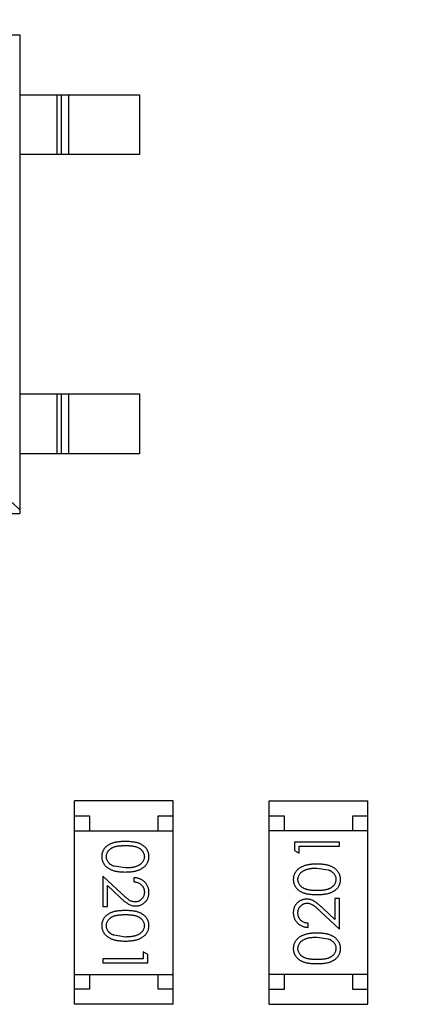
# Model space of a CAD drawing. Header units: millimetres. Extents: x -47 to 199, y -56 to 203.
# Tile 84 of 157: x 146.4 to 147.71, y 45.37 to 48.66. Entities that reach past the tile are written whole.
import ezdxf

# ---------------------------------------------------------------- set-up
doc = ezdxf.new("R2010")
doc.units = ezdxf.units.MM
doc.header["$LTSCALE"] = 1.21
doc.header["$MEASUREMENT"] = 0
doc.header["$PDMODE"] = 3
doc.header["$PDSIZE"] = 0.3125
doc.layers.get('0').update_dxf_attribs({"linetype": 'CONTINUOUS'})
doc.layers.get('DEFPOINTS').update_dxf_attribs({"linetype": 'CONTINUOUS'})
doc.layers.add('Dim', color=3, linetype='CONTINUOUS', lineweight=25)
doc.styles.get("Standard").update_dxf_attribs({"font": 'txt', "width": 0.8})
doc.dimstyles.get("Standard").update_dxf_attribs({"dimtxt": 0.15625, "dimasz": 0.1875, "dimexe": 0.125, "dimexo": 0.0625, "dimgap": 0.09, "dimtad": 0, "dimtih": 1, "dimtoh": 1, "dimzin": 4, "dimdsep": 46, "dimtxsty": 'Standard', "dimblk": '_FILLED', "dimblk1": '_FILLED', "dimblk2": '_FILLED', "dimcen": 0.09, "dimazin": 1, "dimtp": 0.01, "dimtm": 0.01, "dimtfac": 1, "dimtofl": 0, "dimtmove": 0, "dimatfit": 3, "dimldrblk": '_FILLED', "dimfxl": 1, "dimtolj": 1, "dimtzin": 4, "dimarcsym": 0})

# ---------------------------------------------------------------- blocks, each defined once
blk = doc.blocks.new('_FILLED')
at = {"color": 0, "linetype": 'ByBlock'}
blk.add_solid([(0, 0), (-1, 0.1667), (-1, -0.1667)], dxfattribs=at)
blk = doc.blocks.new('*D10')
at = {"color": 0, "linetype": 'ByBlock', "lineweight": -2}
for p, q in [((133.0616, 47.3669), (133.0616, 54.7086)), ((154.5516, 46.1569), (154.5516, 54.7086)), ((133.0616, 54.5836), (141.5166, 54.5836)), ((154.5516, 54.5836), (146.0966, 54.5836))]:
    blk.add_line(p, q, dxfattribs=at)
at = {"layer": 'DEFPOINTS', "color": 0, "linetype": 'ByBlock'}
for p in [(133.0616, 47.3044), (154.5516, 46.0944)]:
    blk.add_point(p, dxfattribs=at)
at = {"color": 0, "linetype": 'ByBlock', "lineweight": -2, "xscale": 1.5, "yscale": 1.5, "zscale": 1.5, "rotation": 180}
blk.add_blockref('_FILLED', (133.0616, 54.5836), dxfattribs=at)
at = {"color": 0, "linetype": 'ByBlock', "lineweight": -2, "xscale": 1.5, "yscale": 1.5, "zscale": 1.5}
blk.add_blockref('_FILLED', (154.5516, 54.5836), dxfattribs=at)
at = {"color": 0, "linetype": 'ByBlock', "lineweight": -2, "insert": (143.8066, 54.5836), "char_height": 1.5, "attachment_point": 5}
blk.add_mtext('\\A1;21.49', dxfattribs=at)

msp = doc.modelspace()

# ---------------------------------------------------------------- linework, layer by layer
at = {"color": 7, "linetype": 'Continuous'}
for p, q in [((145.6042, 48.6113), (146.4042, 48.6113)), ((146.4042, 48.6113), (146.4042, 47.0113)), ((146.4042, 48.4113), (146.8042, 48.4113)), ((146.5291, 48.2113), (146.5291, 48.4113)), ((146.5434, 48.2113), (146.5434, 48.4113)), ((146.5675, 48.4113), (146.5675, 48.2113)), ((146.8042, 48.4113), (146.8042, 48.2113)), ((146.8042, 48.2113), (146.4042, 48.2113)), ((146.4042, 47.4113), (146.8042, 47.4113)), ((146.5291, 47.2113), (146.5291, 47.4113)), ((146.5434, 47.2113), (146.5434, 47.4113)), ((146.5675, 47.4113), (146.5675, 47.2113)), ((146.8042, 47.4113), (146.8042, 47.2113)), ((146.8042, 47.2113), (146.4042, 47.2113)), ((146.4042, 47.0238), (146.3792, 47.0488)), ((145.6042, 47.0113), (146.4042, 47.0113)), ((146.5866, 45.3712), (146.5866, 46.0512)), ((146.9166, 46.0512), (146.5866, 46.0512)), ((146.9166, 45.3712), (146.9166, 46.0512)), ((147.2367, 45.371), (147.2367, 46.051)), ((147.2367, 46.051), (147.5667, 46.051)), ((147.5667, 45.371), (147.5667, 46.051)), ((146.5866, 46.0012), (146.6366, 46.0012)), ((146.6366, 46.0012), (146.6366, 45.9512)), ((146.8666, 45.9512), (146.8666, 46.0012)), ((146.8666, 46.0012), (146.9166, 46.0012)), ((147.2367, 46.001), (147.2867, 46.001)), ((147.2867, 46.001), (147.2867, 45.951)), ((147.5167, 45.951), (147.5167, 46.001)), ((147.5167, 46.001), (147.5667, 46.001)), ((146.5866, 45.9512), (146.9166, 45.9512)), ((147.5667, 45.951), (147.2367, 45.951)), ((147.3214, 45.9128), (147.3214, 45.8851)), ((147.4714, 45.9128), (147.3214, 45.9128)), ((147.3214, 45.8851), (147.3368, 45.8763)), ((147.3368, 45.8763), (147.3368, 45.8994)), ((147.3368, 45.8994), (147.4714, 45.8994)), ((147.4714, 45.8994), (147.4714, 45.9128)), ((146.7568, 45.8267), (146.7191, 45.8324)), ((147.3964, 45.8263), (147.4341, 45.8206)), ((146.6818, 45.7998), (146.6818, 45.6978)), ((146.7439, 45.7416), (146.6818, 45.7998)), ((146.7857, 45.794), (146.7857, 45.7805)), ((146.6972, 45.6978), (146.6972, 45.7676)), ((146.6972, 45.7676), (146.7373, 45.7301)), ((147.4714, 45.7244), (147.456, 45.7244)), ((147.456, 45.7244), (147.456, 45.6546)), ((147.4714, 45.6224), (147.4714, 45.7244)), ((146.6818, 45.6978), (146.6972, 45.6978)), ((147.456, 45.6546), (147.416, 45.6921)), ((147.4094, 45.6806), (147.4714, 45.6224)), ((147.3676, 45.6282), (147.3676, 45.6417)), ((146.7568, 45.5959), (146.7191, 45.6016)), ((147.3964, 45.5955), (147.4341, 45.5898)), ((146.6818, 45.5228), (146.6818, 45.5094)), ((146.8164, 45.5228), (146.6818, 45.5228)), ((146.8164, 45.5459), (146.8164, 45.5228)), ((146.8318, 45.5371), (146.8164, 45.5459)), ((146.8318, 45.5094), (146.8318, 45.5371)), ((146.6818, 45.5094), (146.8318, 45.5094)), ((146.5866, 45.4712), (146.9166, 45.4712)), ((146.6366, 45.4712), (146.6366, 45.4212)), ((146.8666, 45.4212), (146.8666, 45.4712)), ((147.5667, 45.471), (147.2367, 45.471)), ((147.2867, 45.471), (147.2867, 45.421)), ((147.5167, 45.421), (147.5167, 45.471)), ((146.6366, 45.4212), (146.5866, 45.4212)), ((146.9166, 45.4212), (146.8666, 45.4212)), ((147.2867, 45.421), (147.2367, 45.421)), ((147.5667, 45.421), (147.5167, 45.421)), ((146.9166, 45.3712), (146.5866, 45.3712)), ((147.2367, 45.371), (147.5667, 45.371))]:
    msp.add_line(p, q, dxfattribs=at)
for points, knots in [([(146.7568, 45.9151), (146.7544, 45.9151), (146.7497, 45.9151), (146.743, 45.9148), (146.7366, 45.9143), (146.7307, 45.9136), (146.7252, 45.9127), (146.72, 45.9116), (146.7153, 45.9103), (146.7109, 45.9088), (146.7069, 45.9071), (146.7032, 45.9052), (146.6998, 45.9032), (146.6966, 45.901), (146.6936, 45.8987), (146.6909, 45.8963), (146.6884, 45.8936), (146.6862, 45.8908), (146.6843, 45.8879), (146.6826, 45.8849), (146.6812, 45.8818), (146.68, 45.8786), (146.6791, 45.8753), (146.6785, 45.872), (146.678, 45.8685), (146.678, 45.8662), (146.678, 45.865)], [0, 0, 0, 0, 0.068113, 0.132564, 0.193427, 0.250218, 0.303569, 0.353576, 0.400235, 0.443586, 0.484619, 0.524292, 0.56238, 0.599049, 0.63494, 0.669782, 0.704009, 0.737842, 0.771098, 0.803896, 0.836415, 0.868639, 0.900715, 0.933378, 0.966213, 1, 1, 1, 1]), ([(146.8357, 45.865), (146.8357, 45.8662), (146.8356, 45.8685), (146.8352, 45.872), (146.8346, 45.8753), (146.8336, 45.8786), (146.8325, 45.8818), (146.831, 45.885), (146.8293, 45.888), (146.8273, 45.8909), (146.8251, 45.8937), (146.8227, 45.8964), (146.8199, 45.8989), (146.817, 45.9012), (146.8138, 45.9034), (146.8103, 45.9054), (146.8066, 45.9072), (146.8027, 45.9089), (146.7984, 45.9104), (146.7937, 45.9116), (146.7885, 45.9128), (146.783, 45.9136), (146.777, 45.9143), (146.7707, 45.9148), (146.7638, 45.9151), (146.7592, 45.9151), (146.7568, 45.9151)], [0, 0, 0, 0, 0.033742, 0.066533, 0.099153, 0.13154, 0.164087, 0.196563, 0.229707, 0.263315, 0.297504, 0.331686, 0.366482, 0.4021, 0.438958, 0.476748, 0.515985, 0.556589, 0.599519, 0.645765, 0.695487, 0.748721, 0.805687, 0.866754, 0.931405, 1, 1, 1, 1]), ([(146.6934, 45.8645), (146.6935, 45.8662), (146.6936, 45.8695), (146.6949, 45.8744), (146.697, 45.8791), (146.6994, 45.8829), (146.7017, 45.8857), (146.7036, 45.8878), (146.7057, 45.8897), (146.7081, 45.8915), (146.7106, 45.8931), (146.7133, 45.8945), (146.7162, 45.8959), (146.7193, 45.8971), (146.7227, 45.8982), (146.7265, 45.8992), (146.7306, 45.8999), (146.7351, 45.9006), (146.74, 45.9011), (146.7453, 45.9014), (146.7509, 45.9017), (146.7548, 45.9017), (146.7568, 45.9017)], [0, 0, 0, 0, 0.060034, 0.120278, 0.182348, 0.247919, 0.281641, 0.315701, 0.350322, 0.385703, 0.421819, 0.459196, 0.497866, 0.538301, 0.58121, 0.628183, 0.679403, 0.734699, 0.794074, 0.858416, 0.927049, 1, 1, 1, 1]), ([(146.7568, 45.9017), (146.7588, 45.9017), (146.7628, 45.9017), (146.7684, 45.9014), (146.7737, 45.9011), (146.7786, 45.9005), (146.7831, 45.9), (146.7873, 45.8991), (146.791, 45.8982), (146.7944, 45.8971), (146.7975, 45.8959), (146.8005, 45.8945), (146.8032, 45.893), (146.8057, 45.8914), (146.808, 45.8896), (146.8101, 45.8878), (146.8121, 45.8857), (146.8143, 45.8829), (146.8167, 45.8791), (146.8188, 45.8744), (146.82, 45.8695), (146.8202, 45.8662), (146.8203, 45.8645)], [0, 0, 0, 0, 0.073302, 0.142286, 0.206253, 0.266017, 0.321612, 0.372532, 0.419497, 0.462398, 0.502825, 0.541489, 0.579034, 0.615143, 0.650298, 0.684912, 0.718701, 0.752189, 0.817245, 0.879117, 0.939613, 1, 1, 1, 1]), ([(146.678, 45.865), (146.678, 45.8638), (146.678, 45.8614), (146.6785, 45.8579), (146.6791, 45.8545), (146.6801, 45.8511), (146.6813, 45.8479), (146.6827, 45.8447), (146.6845, 45.8416), (146.6865, 45.8386), (146.6887, 45.8357), (146.6913, 45.833), (146.694, 45.8303), (146.6971, 45.8279), (146.7004, 45.8257), (146.7039, 45.8236), (146.7077, 45.8217), (146.7118, 45.8199), (146.7162, 45.8183), (146.7209, 45.817), (146.726, 45.8158), (146.7315, 45.8148), (146.7373, 45.8141), (146.7435, 45.8136), (146.75, 45.8133), (146.7545, 45.8133), (146.7568, 45.8132)], [0, 0, 0, 0, 0.033824, 0.067298, 0.10028, 0.133019, 0.165736, 0.198792, 0.232372, 0.266409, 0.301016, 0.336196, 0.371972, 0.408574, 0.446394, 0.485225, 0.525372, 0.567224, 0.611081, 0.65775, 0.70702, 0.759235, 0.814484, 0.873227, 0.934937, 1, 1, 1, 1]), ([(146.7191, 45.8324), (146.7181, 45.8328), (146.716, 45.8335), (146.7131, 45.8348), (146.7104, 45.8363), (146.7078, 45.8379), (146.7055, 45.8397), (146.7034, 45.8415), (146.7015, 45.8435), (146.6992, 45.8463), (146.6969, 45.85), (146.6949, 45.8547), (146.6936, 45.8596), (146.6934, 45.8629), (146.6934, 45.8645)], [0, 0, 0, 0, 0.075949, 0.148549, 0.218996, 0.286119, 0.351826, 0.416074, 0.478265, 0.540325, 0.660405, 0.774606, 0.887187, 1, 1, 1, 1]), ([(146.7568, 45.8132), (146.7591, 45.8133), (146.7636, 45.8133), (146.7701, 45.8136), (146.7763, 45.8141), (146.7822, 45.8149), (146.7877, 45.8158), (146.7928, 45.817), (146.7975, 45.8184), (146.802, 45.82), (146.806, 45.8218), (146.8099, 45.8237), (146.8134, 45.8259), (146.8167, 45.8281), (146.8198, 45.8305), (146.8225, 45.8331), (146.8251, 45.8358), (146.8273, 45.8387), (146.8293, 45.8416), (146.831, 45.8447), (146.8324, 45.8479), (146.8336, 45.8512), (146.8346, 45.8545), (146.8352, 45.8579), (146.8356, 45.8614), (146.8357, 45.8638), (146.8357, 45.865)], [0, 0, 0, 0, 0.065278, 0.127205, 0.186168, 0.241675, 0.294115, 0.343609, 0.390387, 0.434463, 0.476646, 0.517002, 0.555936, 0.593716, 0.630057, 0.665601, 0.700745, 0.734917, 0.768681, 0.802087, 0.834849, 0.867433, 0.900138, 0.932806, 0.966212, 1, 1, 1, 1]), ([(146.8203, 45.8645), (146.8202, 45.8629), (146.82, 45.8596), (146.8188, 45.8548), (146.8166, 45.8501), (146.8143, 45.8464), (146.812, 45.8435), (146.81, 45.8414), (146.8078, 45.8395), (146.8053, 45.8377), (146.8026, 45.836), (146.7997, 45.8344), (146.7965, 45.833), (146.7931, 45.8317), (146.7894, 45.8305), (146.7855, 45.8294), (146.7813, 45.8286), (146.7769, 45.8279), (146.7722, 45.8274), (146.7673, 45.8269), (146.7622, 45.8268), (146.7586, 45.8267), (146.7568, 45.8267)], [0, 0, 0, 0, 0.059689, 0.119507, 0.181075, 0.246162, 0.279894, 0.314468, 0.350403, 0.387474, 0.426147, 0.466624, 0.508745, 0.553328, 0.600058, 0.649177, 0.700552, 0.754894, 0.811825, 0.871514, 0.934319, 1, 1, 1, 1]), ([(147.3965, 45.8397), (147.3942, 45.8397), (147.3897, 45.8397), (147.3831, 45.8394), (147.3769, 45.8388), (147.3711, 45.8381), (147.3656, 45.8371), (147.3605, 45.836), (147.3557, 45.8346), (147.3513, 45.833), (147.3472, 45.8311), (147.3434, 45.8292), (147.3398, 45.8271), (147.3365, 45.8249), (147.3335, 45.8225), (147.3307, 45.8199), (147.3282, 45.8172), (147.326, 45.8143), (147.324, 45.8113), (147.3223, 45.8082), (147.3208, 45.8051), (147.3196, 45.8018), (147.3187, 45.7985), (147.318, 45.795), (147.3176, 45.7915), (147.3176, 45.7892), (147.3176, 45.788)], [0, 0, 0, 0, 0.065278, 0.127205, 0.186168, 0.241675, 0.294115, 0.343609, 0.390387, 0.434463, 0.476646, 0.517002, 0.555936, 0.593716, 0.630057, 0.665601, 0.700745, 0.734917, 0.768681, 0.802087, 0.834849, 0.867433, 0.900138, 0.932806, 0.966212, 1, 1, 1, 1]), ([(147.333, 45.7884), (147.3331, 45.7901), (147.3332, 45.7933), (147.3345, 45.7982), (147.3366, 45.8029), (147.339, 45.8066), (147.3412, 45.8095), (147.3432, 45.8115), (147.3455, 45.8135), (147.3479, 45.8153), (147.3507, 45.817), (147.3536, 45.8185), (147.3568, 45.82), (147.3602, 45.8213), (147.3639, 45.8224), (147.3678, 45.8235), (147.372, 45.8243), (147.3764, 45.8251), (147.381, 45.8256), (147.3859, 45.826), (147.3911, 45.8262), (147.3946, 45.8263), (147.3964, 45.8263)], [0, 0, 0, 0, 0.059689, 0.119507, 0.181075, 0.246162, 0.279894, 0.314468, 0.350403, 0.387474, 0.426147, 0.466624, 0.508745, 0.553328, 0.600058, 0.649177, 0.700552, 0.754894, 0.811825, 0.871514, 0.934319, 1, 1, 1, 1]), ([(147.4753, 45.788), (147.4753, 45.7892), (147.4752, 45.7915), (147.4748, 45.7951), (147.4741, 45.7985), (147.4732, 45.8018), (147.472, 45.8051), (147.4705, 45.8083), (147.4688, 45.8114), (147.4668, 45.8144), (147.4645, 45.8173), (147.462, 45.82), (147.4592, 45.8226), (147.4562, 45.825), (147.4529, 45.8273), (147.4493, 45.8293), (147.4455, 45.8313), (147.4415, 45.8331), (147.4371, 45.8347), (147.4323, 45.836), (147.4272, 45.8372), (147.4218, 45.8381), (147.416, 45.8388), (147.4098, 45.8394), (147.4033, 45.8397), (147.3988, 45.8397), (147.3965, 45.8397)], [0, 0, 0, 0, 0.033824, 0.067298, 0.10028, 0.133019, 0.165736, 0.198792, 0.232372, 0.266409, 0.301016, 0.336196, 0.371972, 0.408574, 0.446394, 0.485225, 0.525372, 0.567224, 0.611081, 0.65775, 0.70702, 0.759235, 0.814484, 0.873227, 0.934937, 1, 1, 1, 1]), ([(147.4341, 45.8206), (147.4352, 45.8202), (147.4372, 45.8195), (147.4402, 45.8181), (147.4429, 45.8167), (147.4454, 45.8151), (147.4477, 45.8133), (147.4499, 45.8115), (147.4518, 45.8095), (147.454, 45.8066), (147.4564, 45.803), (147.4584, 45.7983), (147.4597, 45.7934), (147.4598, 45.7901), (147.4599, 45.7884)], [0, 0, 0, 0, 0.075949, 0.148549, 0.218996, 0.286119, 0.351826, 0.416074, 0.478265, 0.540325, 0.660405, 0.774606, 0.887187, 1, 1, 1, 1]), ([(146.8357, 45.7451), (146.8356, 45.7467), (146.8356, 45.75), (146.8349, 45.7549), (146.8338, 45.7595), (146.8323, 45.7639), (146.8302, 45.7681), (146.8278, 45.7722), (146.825, 45.776), (146.8217, 45.7795), (146.8181, 45.7828), (146.8142, 45.7857), (146.81, 45.7881), (146.8056, 45.7901), (146.801, 45.7918), (146.7961, 45.7929), (146.791, 45.7937), (146.7875, 45.7939), (146.7857, 45.794)], [0, 0, 0, 0, 0.06445, 0.126725, 0.187421, 0.247417, 0.306749, 0.366595, 0.427749, 0.490235, 0.553031, 0.614805, 0.676505, 0.738096, 0.801021, 0.864897, 0.931209, 1, 1, 1, 1]), ([(147.3176, 45.788), (147.3176, 45.7868), (147.3176, 45.7845), (147.3181, 45.781), (147.3187, 45.7776), (147.3197, 45.7743), (147.3208, 45.7711), (147.3223, 45.768), (147.324, 45.765), (147.3259, 45.762), (147.3282, 45.7592), (147.3306, 45.7565), (147.3333, 45.7541), (147.3363, 45.7518), (147.3395, 45.7496), (147.3429, 45.7476), (147.3466, 45.7458), (147.3506, 45.7441), (147.3549, 45.7426), (147.3596, 45.7413), (147.3647, 45.7402), (147.3703, 45.7394), (147.3762, 45.7387), (147.3826, 45.7382), (147.3894, 45.7379), (147.3941, 45.7378), (147.3965, 45.7378)], [0, 0, 0, 0, 0.033742, 0.066533, 0.099153, 0.13154, 0.164087, 0.196563, 0.229707, 0.263315, 0.297504, 0.331686, 0.366482, 0.4021, 0.438958, 0.476748, 0.515985, 0.556589, 0.599519, 0.645765, 0.695487, 0.748721, 0.805687, 0.866754, 0.931405, 1, 1, 1, 1]), ([(147.3964, 45.7513), (147.3944, 45.7513), (147.3905, 45.7513), (147.3848, 45.7516), (147.3796, 45.7519), (147.3747, 45.7524), (147.3701, 45.753), (147.366, 45.7539), (147.3622, 45.7548), (147.3588, 45.7559), (147.3557, 45.7571), (147.3528, 45.7584), (147.3501, 45.7599), (147.3476, 45.7616), (147.3453, 45.7633), (147.3431, 45.7652), (147.3412, 45.7672), (147.339, 45.7701), (147.3366, 45.7738), (147.3345, 45.7785), (147.3332, 45.7834), (147.3331, 45.7868), (147.333, 45.7884)], [0, 0, 0, 0, 0.073302, 0.142286, 0.206253, 0.266017, 0.321612, 0.372532, 0.419497, 0.462398, 0.502825, 0.541489, 0.579034, 0.615143, 0.650298, 0.684912, 0.718701, 0.752189, 0.817245, 0.879117, 0.939613, 1, 1, 1, 1]), ([(147.4599, 45.7884), (147.4598, 45.7868), (147.4596, 45.7835), (147.4583, 45.7786), (147.4563, 45.7739), (147.4539, 45.7701), (147.4516, 45.7672), (147.4497, 45.7652), (147.4475, 45.7633), (147.4452, 45.7615), (147.4427, 45.7599), (147.44, 45.7584), (147.4371, 45.7571), (147.434, 45.7558), (147.4306, 45.7547), (147.4268, 45.7538), (147.4226, 45.753), (147.4181, 45.7524), (147.4132, 45.7519), (147.408, 45.7516), (147.4023, 45.7513), (147.3984, 45.7513), (147.3964, 45.7513)], [0, 0, 0, 0, 0.060034, 0.120278, 0.182348, 0.247919, 0.281641, 0.315701, 0.350322, 0.385703, 0.421819, 0.459196, 0.497866, 0.538301, 0.58121, 0.628183, 0.679403, 0.734699, 0.794074, 0.858416, 0.927049, 1, 1, 1, 1]), ([(147.3965, 45.7378), (147.3989, 45.7378), (147.4035, 45.7379), (147.4103, 45.7382), (147.4166, 45.7387), (147.4226, 45.7394), (147.4281, 45.7403), (147.4333, 45.7413), (147.438, 45.7427), (147.4423, 45.7442), (147.4463, 45.7459), (147.45, 45.7477), (147.4535, 45.7497), (147.4567, 45.7519), (147.4597, 45.7542), (147.4624, 45.7567), (147.4648, 45.7594), (147.467, 45.7621), (147.469, 45.7651), (147.4706, 45.7681), (147.4721, 45.7712), (147.4732, 45.7744), (147.4742, 45.7776), (147.4748, 45.781), (147.4752, 45.7845), (147.4753, 45.7868), (147.4753, 45.788)], [0, 0, 0, 0, 0.068113, 0.132564, 0.193427, 0.250218, 0.303569, 0.353576, 0.400235, 0.443586, 0.484619, 0.524292, 0.56238, 0.599049, 0.63494, 0.669782, 0.704009, 0.737842, 0.771098, 0.803896, 0.836415, 0.868639, 0.900715, 0.933378, 0.966213, 1, 1, 1, 1]), ([(146.7857, 45.7805), (146.787, 45.7804), (146.7896, 45.7802), (146.7934, 45.7794), (146.7969, 45.7785), (146.8003, 45.7772), (146.8034, 45.7757), (146.8062, 45.774), (146.8089, 45.772), (146.8112, 45.7697), (146.8134, 45.7673), (146.8152, 45.7646), (146.8168, 45.7619), (146.8181, 45.7589), (146.8191, 45.7559), (146.8198, 45.7526), (146.8202, 45.7492), (146.8203, 45.7469), (146.8203, 45.7458)], [0, 0, 0, 0, 0.073648, 0.143686, 0.210962, 0.275557, 0.338064, 0.399311, 0.4594, 0.51934, 0.579024, 0.637809, 0.695959, 0.754122, 0.813113, 0.873453, 0.935561, 1, 1, 1, 1]), ([(146.7373, 45.7301), (146.7388, 45.7287), (146.7418, 45.7259), (146.7461, 45.722), (146.7503, 45.7184), (146.7541, 45.7152), (146.7578, 45.7123), (146.7612, 45.7099), (146.7643, 45.7078), (146.7681, 45.7054), (146.7729, 45.7031), (146.7788, 45.7012), (146.7849, 45.7), (146.789, 45.6998), (146.7911, 45.6998)], [0, 0, 0, 0, 0.09953, 0.192079, 0.277712, 0.357454, 0.429648, 0.495771, 0.555538, 0.608657, 0.707578, 0.804328, 0.901298, 1, 1, 1, 1]), ([(146.7899, 45.7132), (146.7883, 45.7133), (146.785, 45.7134), (146.7802, 45.7144), (146.7756, 45.7161), (146.7718, 45.7181), (146.7687, 45.7202), (146.766, 45.7221), (146.763, 45.7244), (146.7598, 45.7271), (146.7562, 45.7301), (146.7524, 45.7336), (146.7482, 45.7375), (146.7454, 45.7402), (146.7439, 45.7416)], [0, 0, 0, 0, 0.088014, 0.174976, 0.2638, 0.355443, 0.406413, 0.465519, 0.533076, 0.609353, 0.693899, 0.787171, 0.889197, 1, 1, 1, 1]), ([(146.8203, 45.7458), (146.8203, 45.7446), (146.8202, 45.7424), (146.8198, 45.7392), (146.8191, 45.7361), (146.8181, 45.7331), (146.8168, 45.7303), (146.8153, 45.7276), (146.8134, 45.725), (146.8113, 45.7226), (146.8091, 45.7204), (146.8066, 45.7185), (146.8041, 45.7169), (146.8015, 45.7155), (146.7987, 45.7145), (146.7959, 45.7138), (146.7929, 45.7133), (146.7909, 45.7132), (146.7899, 45.7132)], [0, 0, 0, 0, 0.068027, 0.133505, 0.19695, 0.26027, 0.322741, 0.384982, 0.448465, 0.513424, 0.578224, 0.640011, 0.700094, 0.760067, 0.819012, 0.877878, 0.938035, 1, 1, 1, 1]), ([(146.7911, 45.6998), (146.7926, 45.6998), (146.7955, 45.6999), (146.7998, 45.7005), (146.8039, 45.7015), (146.808, 45.7028), (146.8118, 45.7046), (146.8155, 45.7068), (146.8191, 45.7093), (146.8224, 45.7123), (146.8256, 45.7154), (146.8282, 45.719), (146.8306, 45.7227), (146.8325, 45.7267), (146.8339, 45.731), (146.8349, 45.7355), (146.8356, 45.7402), (146.8356, 45.7434), (146.8357, 45.7451)], [0, 0, 0, 0, 0.06271, 0.123347, 0.183401, 0.242828, 0.302097, 0.36242, 0.423725, 0.487032, 0.550491, 0.612709, 0.674265, 0.73617, 0.799211, 0.863483, 0.930525, 1, 1, 1, 1]), ([(147.3622, 45.7224), (147.3607, 45.7224), (147.3578, 45.7223), (147.3535, 45.7217), (147.3493, 45.7207), (147.3453, 45.7194), (147.3415, 45.7176), (147.3378, 45.7154), (147.3342, 45.7129), (147.3308, 45.7099), (147.3277, 45.7068), (147.325, 45.7032), (147.3227, 45.6995), (147.3208, 45.6955), (147.3194, 45.6912), (147.3183, 45.6867), (147.3177, 45.682), (147.3176, 45.6788), (147.3176, 45.6771)], [0, 0, 0, 0, 0.06271, 0.123347, 0.183401, 0.242828, 0.302097, 0.36242, 0.423725, 0.487032, 0.550491, 0.612709, 0.674265, 0.73617, 0.799211, 0.863483, 0.930525, 1, 1, 1, 1]), ([(147.416, 45.6921), (147.4145, 45.6935), (147.4115, 45.6963), (147.4071, 45.7002), (147.403, 45.7038), (147.3991, 45.707), (147.3955, 45.7099), (147.3921, 45.7123), (147.389, 45.7144), (147.3851, 45.7168), (147.3804, 45.7191), (147.3745, 45.721), (147.3684, 45.7222), (147.3643, 45.7224), (147.3622, 45.7224)], [0, 0, 0, 0, 0.09953, 0.192079, 0.277712, 0.357454, 0.429648, 0.495771, 0.555538, 0.608657, 0.707578, 0.804328, 0.901298, 1, 1, 1, 1]), ([(146.7568, 45.6844), (146.7544, 45.6844), (146.7497, 45.6843), (146.743, 45.684), (146.7366, 45.6835), (146.7307, 45.6828), (146.7252, 45.6819), (146.72, 45.6809), (146.7153, 45.6795), (146.7109, 45.678), (146.7069, 45.6763), (146.7032, 45.6745), (146.6998, 45.6725), (146.6966, 45.6703), (146.6936, 45.668), (146.6909, 45.6655), (146.6884, 45.6628), (146.6862, 45.6601), (146.6843, 45.6571), (146.6826, 45.6541), (146.6812, 45.651), (146.68, 45.6478), (146.6791, 45.6446), (146.6785, 45.6412), (146.678, 45.6377), (146.678, 45.6354), (146.678, 45.6342)], [0, 0, 0, 0, 0.068113, 0.132564, 0.193427, 0.250218, 0.303569, 0.353576, 0.400235, 0.443586, 0.484619, 0.524292, 0.56238, 0.599049, 0.63494, 0.669782, 0.704009, 0.737842, 0.771098, 0.803896, 0.836415, 0.868639, 0.900715, 0.933378, 0.966213, 1, 1, 1, 1]), ([(146.8357, 45.6342), (146.8357, 45.6354), (146.8356, 45.6377), (146.8352, 45.6412), (146.8346, 45.6446), (146.8336, 45.6479), (146.8325, 45.6511), (146.831, 45.6542), (146.8293, 45.6572), (146.8273, 45.6602), (146.8251, 45.663), (146.8227, 45.6657), (146.8199, 45.6681), (146.817, 45.6704), (146.8138, 45.6726), (146.8103, 45.6746), (146.8066, 45.6764), (146.8027, 45.6781), (146.7984, 45.6796), (146.7937, 45.6809), (146.7885, 45.682), (146.783, 45.6828), (146.777, 45.6835), (146.7707, 45.684), (146.7638, 45.6843), (146.7592, 45.6844), (146.7568, 45.6844)], [0, 0, 0, 0, 0.033742, 0.066533, 0.099153, 0.13154, 0.164087, 0.196563, 0.229707, 0.263315, 0.297504, 0.331686, 0.366482, 0.4021, 0.438958, 0.476748, 0.515985, 0.556589, 0.599519, 0.645765, 0.695487, 0.748721, 0.805687, 0.866754, 0.931405, 1, 1, 1, 1]), ([(147.333, 45.6764), (147.333, 45.6776), (147.3331, 45.6798), (147.3335, 45.683), (147.3342, 45.6861), (147.3352, 45.6891), (147.3364, 45.6919), (147.338, 45.6946), (147.3398, 45.6972), (147.3419, 45.6996), (147.3442, 45.7018), (147.3466, 45.7037), (147.3491, 45.7053), (147.3518, 45.7067), (147.3545, 45.7077), (147.3574, 45.7084), (147.3603, 45.7089), (147.3624, 45.7089), (147.3634, 45.709)], [0, 0, 0, 0, 0.068027, 0.133505, 0.19695, 0.26027, 0.322741, 0.384982, 0.448465, 0.513424, 0.578224, 0.640011, 0.700094, 0.760067, 0.819012, 0.877878, 0.938035, 1, 1, 1, 1]), ([(147.3634, 45.709), (147.365, 45.7089), (147.3682, 45.7088), (147.373, 45.7078), (147.3777, 45.7061), (147.3815, 45.7041), (147.3846, 45.702), (147.3873, 45.7001), (147.3902, 45.6978), (147.3935, 45.6951), (147.397, 45.6921), (147.4009, 45.6886), (147.405, 45.6847), (147.4079, 45.682), (147.4094, 45.6806)], [0, 0, 0, 0, 0.088014, 0.174976, 0.2638, 0.355443, 0.406413, 0.465519, 0.533076, 0.609353, 0.693899, 0.787171, 0.889197, 1, 1, 1, 1]), ([(146.6934, 45.6338), (146.6935, 45.6354), (146.6936, 45.6387), (146.6949, 45.6436), (146.697, 45.6483), (146.6994, 45.6521), (146.7017, 45.655), (146.7036, 45.657), (146.7057, 45.6589), (146.7081, 45.6607), (146.7106, 45.6623), (146.7133, 45.6638), (146.7162, 45.6651), (146.7193, 45.6664), (146.7227, 45.6675), (146.7265, 45.6684), (146.7306, 45.6692), (146.7351, 45.6698), (146.74, 45.6703), (146.7453, 45.6706), (146.7509, 45.6709), (146.7548, 45.6709), (146.7568, 45.6709)], [0, 0, 0, 0, 0.060034, 0.120278, 0.182348, 0.247919, 0.281641, 0.315701, 0.350322, 0.385703, 0.421819, 0.459196, 0.497866, 0.538301, 0.58121, 0.628183, 0.679403, 0.734699, 0.794074, 0.858416, 0.927049, 1, 1, 1, 1]), ([(146.7568, 45.6709), (146.7588, 45.6709), (146.7628, 45.6709), (146.7684, 45.6706), (146.7737, 45.6703), (146.7786, 45.6698), (146.7831, 45.6692), (146.7873, 45.6683), (146.791, 45.6674), (146.7944, 45.6663), (146.7975, 45.6651), (146.8005, 45.6638), (146.8032, 45.6623), (146.8057, 45.6606), (146.808, 45.6589), (146.8101, 45.657), (146.8121, 45.655), (146.8143, 45.6521), (146.8167, 45.6484), (146.8188, 45.6437), (146.82, 45.6388), (146.8202, 45.6354), (146.8203, 45.6338)], [0, 0, 0, 0, 0.073302, 0.142286, 0.206253, 0.266017, 0.321612, 0.372532, 0.419497, 0.462398, 0.502825, 0.541489, 0.579034, 0.615143, 0.650298, 0.684912, 0.718701, 0.752189, 0.817245, 0.879117, 0.939613, 1, 1, 1, 1]), ([(147.3176, 45.6771), (147.3176, 45.6755), (147.3177, 45.6722), (147.3184, 45.6673), (147.3195, 45.6627), (147.321, 45.6583), (147.323, 45.6541), (147.3254, 45.65), (147.3283, 45.6462), (147.3316, 45.6427), (147.3352, 45.6394), (147.3391, 45.6365), (147.3433, 45.6341), (147.3477, 45.6321), (147.3523, 45.6304), (147.3572, 45.6293), (147.3623, 45.6285), (147.3658, 45.6283), (147.3676, 45.6282)], [0, 0, 0, 0, 0.06445, 0.126725, 0.187421, 0.247417, 0.306749, 0.366595, 0.427749, 0.490235, 0.553031, 0.614805, 0.676505, 0.738096, 0.801021, 0.864897, 0.931209, 1, 1, 1, 1]), ([(147.3676, 45.6417), (147.3662, 45.6418), (147.3636, 45.642), (147.3599, 45.6428), (147.3563, 45.6437), (147.353, 45.645), (147.3499, 45.6465), (147.347, 45.6482), (147.3444, 45.6502), (147.342, 45.6525), (147.3399, 45.6549), (147.338, 45.6576), (147.3365, 45.6603), (147.3352, 45.6633), (147.3342, 45.6663), (147.3335, 45.6696), (147.3331, 45.673), (147.333, 45.6753), (147.333, 45.6764)], [0, 0, 0, 0, 0.073648, 0.143686, 0.210962, 0.275557, 0.338064, 0.399311, 0.4594, 0.51934, 0.579024, 0.637809, 0.695959, 0.754122, 0.813113, 0.873453, 0.935561, 1, 1, 1, 1]), ([(146.678, 45.6342), (146.678, 45.633), (146.678, 45.6307), (146.6785, 45.6271), (146.6791, 45.6237), (146.6801, 45.6204), (146.6813, 45.6171), (146.6827, 45.6139), (146.6845, 45.6108), (146.6865, 45.6078), (146.6887, 45.6049), (146.6913, 45.6022), (146.694, 45.5996), (146.6971, 45.5972), (146.7004, 45.5949), (146.7039, 45.5929), (146.7077, 45.5909), (146.7118, 45.5891), (146.7162, 45.5875), (146.7209, 45.5862), (146.726, 45.585), (146.7315, 45.5841), (146.7373, 45.5834), (146.7435, 45.5828), (146.75, 45.5825), (146.7545, 45.5825), (146.7568, 45.5825)], [0, 0, 0, 0, 0.033824, 0.067298, 0.10028, 0.133019, 0.165736, 0.198792, 0.232372, 0.266409, 0.301016, 0.336196, 0.371972, 0.408574, 0.446394, 0.485225, 0.525372, 0.567224, 0.611081, 0.65775, 0.70702, 0.759235, 0.814484, 0.873227, 0.934937, 1, 1, 1, 1]), ([(146.7191, 45.6016), (146.7181, 45.602), (146.716, 45.6027), (146.7131, 45.6041), (146.7104, 45.6055), (146.7078, 45.6071), (146.7055, 45.6089), (146.7034, 45.6107), (146.7015, 45.6127), (146.6992, 45.6156), (146.6969, 45.6192), (146.6949, 45.6239), (146.6936, 45.6288), (146.6934, 45.6321), (146.6934, 45.6338)], [0, 0, 0, 0, 0.075949, 0.148549, 0.218996, 0.286119, 0.351826, 0.416074, 0.478265, 0.540325, 0.660405, 0.774606, 0.887187, 1, 1, 1, 1]), ([(146.7568, 45.5825), (146.7591, 45.5825), (146.7636, 45.5825), (146.7701, 45.5828), (146.7763, 45.5834), (146.7822, 45.5841), (146.7877, 45.5851), (146.7928, 45.5862), (146.7975, 45.5876), (146.802, 45.5892), (146.806, 45.5911), (146.8099, 45.593), (146.8134, 45.5951), (146.8167, 45.5973), (146.8198, 45.5997), (146.8225, 45.6023), (146.8251, 45.605), (146.8273, 45.6079), (146.8293, 45.6109), (146.831, 45.614), (146.8324, 45.6171), (146.8336, 45.6204), (146.8346, 45.6237), (146.8352, 45.6272), (146.8356, 45.6307), (146.8357, 45.633), (146.8357, 45.6342)], [0, 0, 0, 0, 0.065278, 0.127205, 0.186168, 0.241675, 0.294115, 0.343609, 0.390387, 0.434463, 0.476646, 0.517002, 0.555936, 0.593716, 0.630057, 0.665601, 0.700745, 0.734917, 0.768681, 0.802087, 0.834849, 0.867433, 0.900138, 0.932806, 0.966212, 1, 1, 1, 1]), ([(146.8203, 45.6338), (146.8202, 45.6321), (146.82, 45.6289), (146.8188, 45.624), (146.8166, 45.6193), (146.8143, 45.6156), (146.812, 45.6127), (146.81, 45.6107), (146.8078, 45.6087), (146.8053, 45.6069), (146.8026, 45.6052), (146.7997, 45.6037), (146.7965, 45.6022), (146.7931, 45.6009), (146.7894, 45.5998), (146.7855, 45.5987), (146.7813, 45.5979), (146.7769, 45.5971), (146.7722, 45.5966), (146.7673, 45.5962), (146.7622, 45.596), (146.7586, 45.5959), (146.7568, 45.5959)], [0, 0, 0, 0, 0.059689, 0.119507, 0.181075, 0.246162, 0.279894, 0.314468, 0.350403, 0.387474, 0.426147, 0.466624, 0.508745, 0.553328, 0.600058, 0.649177, 0.700552, 0.754894, 0.811825, 0.871514, 0.934319, 1, 1, 1, 1]), ([(147.3965, 45.609), (147.3942, 45.6089), (147.3897, 45.6089), (147.3831, 45.6086), (147.3769, 45.6081), (147.3711, 45.6073), (147.3656, 45.6064), (147.3605, 45.6052), (147.3557, 45.6038), (147.3513, 45.6022), (147.3472, 45.6004), (147.3434, 45.5985), (147.3398, 45.5963), (147.3365, 45.5941), (147.3335, 45.5917), (147.3307, 45.5891), (147.3282, 45.5864), (147.326, 45.5835), (147.324, 45.5806), (147.3223, 45.5775), (147.3208, 45.5743), (147.3196, 45.571), (147.3187, 45.5677), (147.318, 45.5643), (147.3176, 45.5608), (147.3176, 45.5584), (147.3176, 45.5572)], [0, 0, 0, 0, 0.065278, 0.127205, 0.186168, 0.241675, 0.294115, 0.343609, 0.390387, 0.434463, 0.476646, 0.517002, 0.555936, 0.593716, 0.630057, 0.665601, 0.700745, 0.734917, 0.768681, 0.802087, 0.834849, 0.867433, 0.900138, 0.932806, 0.966212, 1, 1, 1, 1]), ([(147.333, 45.5577), (147.3331, 45.5593), (147.3332, 45.5626), (147.3345, 45.5674), (147.3366, 45.5721), (147.339, 45.5758), (147.3412, 45.5787), (147.3432, 45.5808), (147.3455, 45.5827), (147.3479, 45.5845), (147.3507, 45.5862), (147.3536, 45.5878), (147.3568, 45.5892), (147.3602, 45.5905), (147.3639, 45.5917), (147.3678, 45.5928), (147.372, 45.5936), (147.3764, 45.5943), (147.381, 45.5948), (147.3859, 45.5953), (147.3911, 45.5954), (147.3946, 45.5955), (147.3964, 45.5955)], [0, 0, 0, 0, 0.059689, 0.119507, 0.181075, 0.246162, 0.279894, 0.314468, 0.350403, 0.387474, 0.426147, 0.466624, 0.508745, 0.553328, 0.600058, 0.649177, 0.700552, 0.754894, 0.811825, 0.871514, 0.934319, 1, 1, 1, 1]), ([(147.4753, 45.5572), (147.4753, 45.5584), (147.4752, 45.5608), (147.4748, 45.5643), (147.4741, 45.5677), (147.4732, 45.5711), (147.472, 45.5743), (147.4705, 45.5775), (147.4688, 45.5806), (147.4668, 45.5836), (147.4645, 45.5865), (147.462, 45.5892), (147.4592, 45.5919), (147.4562, 45.5943), (147.4529, 45.5965), (147.4493, 45.5986), (147.4455, 45.6005), (147.4415, 45.6023), (147.4371, 45.6039), (147.4323, 45.6052), (147.4272, 45.6064), (147.4218, 45.6074), (147.416, 45.6081), (147.4098, 45.6086), (147.4033, 45.6089), (147.3988, 45.6089), (147.3965, 45.609)], [0, 0, 0, 0, 0.033824, 0.067298, 0.10028, 0.133019, 0.165736, 0.198792, 0.232372, 0.266409, 0.301016, 0.336196, 0.371972, 0.408574, 0.446394, 0.485225, 0.525372, 0.567224, 0.611081, 0.65775, 0.70702, 0.759235, 0.814484, 0.873227, 0.934937, 1, 1, 1, 1]), ([(147.4341, 45.5898), (147.4352, 45.5894), (147.4372, 45.5887), (147.4402, 45.5874), (147.4429, 45.5859), (147.4454, 45.5843), (147.4477, 45.5825), (147.4499, 45.5807), (147.4518, 45.5787), (147.454, 45.5759), (147.4564, 45.5722), (147.4584, 45.5675), (147.4597, 45.5626), (147.4598, 45.5593), (147.4599, 45.5577)], [0, 0, 0, 0, 0.075949, 0.148549, 0.218996, 0.286119, 0.351826, 0.416074, 0.478265, 0.540325, 0.660405, 0.774606, 0.887187, 1, 1, 1, 1]), ([(147.3176, 45.5572), (147.3176, 45.556), (147.3176, 45.5537), (147.3181, 45.5502), (147.3187, 45.5469), (147.3197, 45.5436), (147.3208, 45.5404), (147.3223, 45.5372), (147.324, 45.5342), (147.3259, 45.5313), (147.3282, 45.5285), (147.3306, 45.5258), (147.3333, 45.5233), (147.3363, 45.521), (147.3395, 45.5188), (147.3429, 45.5168), (147.3466, 45.515), (147.3506, 45.5133), (147.3549, 45.5118), (147.3596, 45.5106), (147.3647, 45.5094), (147.3703, 45.5086), (147.3762, 45.5079), (147.3826, 45.5074), (147.3894, 45.5071), (147.3941, 45.5071), (147.3965, 45.5071)], [0, 0, 0, 0, 0.033742, 0.066533, 0.099153, 0.13154, 0.164087, 0.196563, 0.229707, 0.263315, 0.297504, 0.331686, 0.366482, 0.4021, 0.438958, 0.476748, 0.515985, 0.556589, 0.599519, 0.645765, 0.695487, 0.748721, 0.805687, 0.866754, 0.931405, 1, 1, 1, 1]), ([(147.3964, 45.5205), (147.3944, 45.5205), (147.3905, 45.5205), (147.3848, 45.5208), (147.3796, 45.5211), (147.3747, 45.5217), (147.3701, 45.5222), (147.366, 45.5231), (147.3622, 45.524), (147.3588, 45.5251), (147.3557, 45.5263), (147.3528, 45.5277), (147.3501, 45.5292), (147.3476, 45.5308), (147.3453, 45.5326), (147.3431, 45.5344), (147.3412, 45.5365), (147.339, 45.5393), (147.3366, 45.5431), (147.3345, 45.5478), (147.3332, 45.5527), (147.3331, 45.556), (147.333, 45.5577)], [0, 0, 0, 0, 0.073302, 0.142286, 0.206253, 0.266017, 0.321612, 0.372532, 0.419497, 0.462398, 0.502825, 0.541489, 0.579034, 0.615143, 0.650298, 0.684912, 0.718701, 0.752189, 0.817245, 0.879117, 0.939613, 1, 1, 1, 1]), ([(147.4599, 45.5577), (147.4598, 45.556), (147.4596, 45.5527), (147.4583, 45.5478), (147.4563, 45.5431), (147.4539, 45.5393), (147.4516, 45.5365), (147.4497, 45.5344), (147.4475, 45.5325), (147.4452, 45.5307), (147.4427, 45.5291), (147.44, 45.5277), (147.4371, 45.5263), (147.434, 45.5251), (147.4306, 45.524), (147.4268, 45.523), (147.4226, 45.5223), (147.4181, 45.5216), (147.4132, 45.5211), (147.408, 45.5208), (147.4023, 45.5205), (147.3984, 45.5205), (147.3964, 45.5205)], [0, 0, 0, 0, 0.060034, 0.120278, 0.182348, 0.247919, 0.281641, 0.315701, 0.350322, 0.385703, 0.421819, 0.459196, 0.497866, 0.538301, 0.58121, 0.628183, 0.679403, 0.734699, 0.794074, 0.858416, 0.927049, 1, 1, 1, 1]), ([(147.3965, 45.5071), (147.3989, 45.5071), (147.4035, 45.5071), (147.4103, 45.5074), (147.4166, 45.5079), (147.4226, 45.5086), (147.4281, 45.5095), (147.4333, 45.5106), (147.438, 45.5119), (147.4423, 45.5134), (147.4463, 45.5151), (147.45, 45.517), (147.4535, 45.519), (147.4567, 45.5212), (147.4597, 45.5235), (147.4624, 45.5259), (147.4648, 45.5286), (147.467, 45.5314), (147.469, 45.5343), (147.4706, 45.5373), (147.4721, 45.5404), (147.4732, 45.5436), (147.4742, 45.5469), (147.4748, 45.5502), (147.4752, 45.5537), (147.4753, 45.556), (147.4753, 45.5572)], [0, 0, 0, 0, 0.068113, 0.132564, 0.193427, 0.250218, 0.303569, 0.353576, 0.400235, 0.443586, 0.484619, 0.524292, 0.56238, 0.599049, 0.63494, 0.669782, 0.704009, 0.737842, 0.771098, 0.803896, 0.836415, 0.868639, 0.900715, 0.933378, 0.966213, 1, 1, 1, 1])]:
    msp.add_open_spline(points, degree=3, knots=knots, dxfattribs=at)

# ---------------------------------------------------------------- dimensions: what is measured, and where the dimension line sits
at = {"layer": 'Dim'}
dim = msp.add_linear_dim(base=(133.0616, 54.5836), p1=(154.5516, 46.0944), p2=(133.0616, 47.3044), dimstyle='Standard', override={"dimtxt": 1.5, "dimasz": 1.5, "dimtih": 0, "dimtoh": 0, "dimzin": 0, "dimcen": 0.198, "dimadec": 0, "dimazin": 0, "dimtp": 0, "dimtm": 0, "dimtdec": 4, "dimtzin": 0}, dxfattribs=at)
dim.commit()
dim.dimension.update_dxf_attribs({"geometry": '*D10', "text_midpoint": (143.8066, 54.5836)})

doc.saveas('drawing.dxf')
